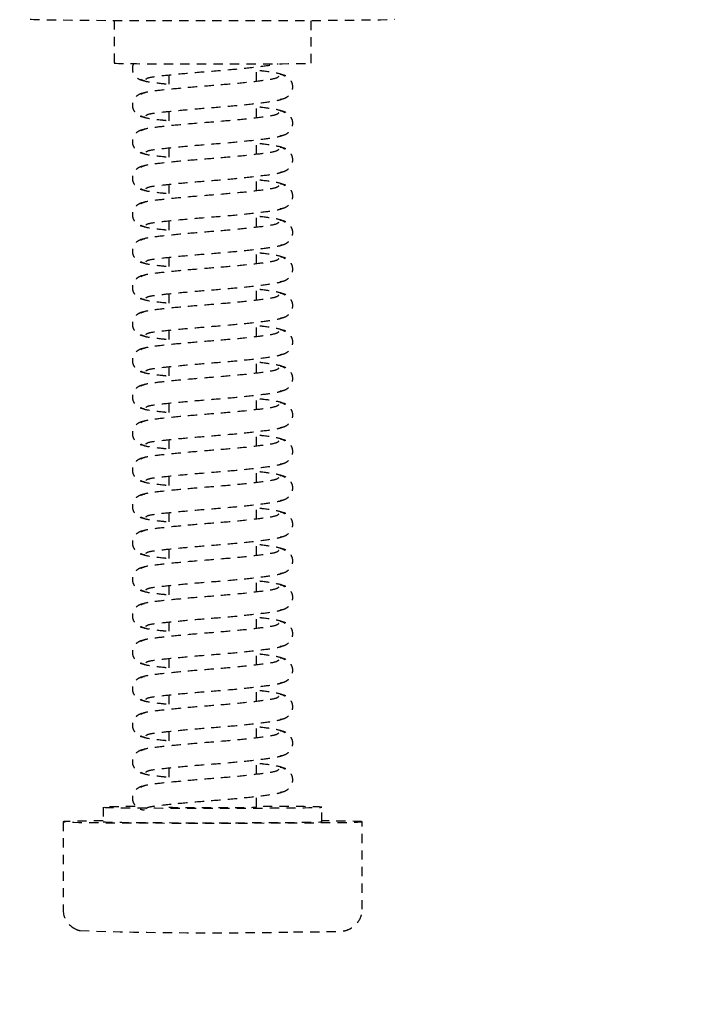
# Model space of a CAD drawing. Header units: centimetres. Extents: x 47725 to 65780, y 1899 to 12037.
# Tile 23 of 156: x 49622 to 49631, y 4877 to 4891. Entities that reach past the tile are written whole.
import ezdxf

# ---------------------------------------------------------------- set-up
doc = ezdxf.new("R2010")
doc.units = ezdxf.units.CM
doc.header["$LTSCALE"] = 0.02
doc.linetypes.add('DASHED2', pattern=[9.525, 6.35, -3.175])
doc.layers.add('CKDRZWI_', color=7, linetype='Continuous')
doc.layers.add('CKWYMIAR', color=3, linetype='Continuous')
doc.styles.get("Standard").update_dxf_attribs({"font": 'ic-simplex.shx', "width": 0.8})
doc.dimstyles.new('Kopia2 CADKON cm', dxfattribs={"dimscale": 5, "dimtxt": 3, "dimasz": 2.5, "dimexe": 1.8, "dimexo": 5, "dimgap": 0.6, "dimtad": 1, "dimrnd": 0.5, "dimtxsty": 'Standard', "dimblk1": 'OBLIQUE', "dimblk2": 'OBLIQUE', "dimsah": 1, "dimcen": 2.5, "dimadec": 1, "dimazin": 2, "dimtfac": 1, "dimtix": 1, "dimtmove": 2, "dimatfit": 3, "dimldrblk": 'OPEN30', "dimfxl": 2, "dimfxlon": 1, "dimtfill": 1, "dimtolj": 1, "dimarcsym": 0})

# ---------------------------------------------------------------- blocks, each defined once
blk = doc.blocks.new('A$7E8814B27261F1')
at = {"color": 7, "linetype": 'DASHED2', "ltscale": 10}
for p, q in [((3712.35, 4382.5), (3700.35, 4382.5)), ((3714.35, 4377), (3712.35, 4377)), ((3822.21, 4375.5), (3816.35, 4375.5)), ((3719.73, 4368), (3717.73, 4368)), ((3724.73, 4368), (3722.73, 4368)), ((3729.73, 4368), (3727.73, 4368)), ((3734.73, 4368), (3732.73, 4368)), ((3739.73, 4368), (3737.73, 4368)), ((3744.73, 4368), (3742.73, 4368)), ((3749.73, 4368), (3747.73, 4368)), ((3754.73, 4368), (3752.73, 4368)), ((3759.73, 4368), (3757.73, 4368)), ((3764.73, 4368), (3762.73, 4368)), ((3769.73, 4368), (3767.73, 4368)), ((3774.73, 4368), (3772.73, 4368)), ((3779.73, 4368), (3777.73, 4368)), ((3784.73, 4368), (3782.73, 4368)), ((3789.73, 4368), (3787.73, 4368)), ((3794.73, 4368), (3792.73, 4368)), ((3799.73, 4368), (3797.73, 4368)), ((3804.73, 4368), (3802.73, 4368)), ((3809.73, 4368), (3807.73, 4368)), ((3814.73, 4368), (3812.73, 4368)), ((3714.35, 4356), (3715.85, 4356)), ((3718.85, 4356), (3720.85, 4356)), ((3723.85, 4356), (3725.85, 4356)), ((3728.85, 4356), (3730.84, 4356)), ((3733.85, 4356), (3735.84, 4356)), ((3738.85, 4356), (3740.84, 4356)), ((3743.85, 4356), (3745.84, 4356)), ((3748.85, 4356), (3750.84, 4356)), ((3753.85, 4356), (3755.84, 4356)), ((3758.85, 4356), (3760.84, 4356)), ((3763.85, 4356), (3765.84, 4356)), ((3768.85, 4356), (3770.84, 4356)), ((3773.85, 4356), (3775.84, 4356)), ((3778.85, 4356), (3780.84, 4356)), ((3783.85, 4356), (3785.84, 4356)), ((3788.85, 4356), (3790.84, 4356)), ((3793.85, 4356), (3795.84, 4356)), ((3798.85, 4356), (3800.84, 4356)), ((3803.85, 4356), (3805.84, 4356)), ((3808.85, 4356), (3810.84, 4356)), ((3813.85, 4356), (3815.84, 4356)), ((3816.35, 4348.5), (3822.21, 4348.5)), ((3712.35, 4347), (3714.35, 4347)), ((3700.35, 4341.5), (3712.35, 4341.5))]:
    blk.add_line(p, q, dxfattribs=at)
for centre, radius, start, end in [((3698.9, 4380.56), 1.2, 137.9956, 154.9926), ((3700.34, 4379.53), 2.97, 89.8249, 141.9108), ((4254.99, 4361.87), 557.86, 178.1197, 181.126), ((3699.72, 4379.72), 2.33, 144.7758, 168.8937)]:
    blk.add_arc(centre, radius, start, end, dxfattribs=at)
for centre, major_axis, start_param, end_param in [((3822.39, 4362), (0, -25), 3.141593, 6.283185), ((3712.35, 4362), (0, -20.5), 2.39162, 6.283185), ((3714.35, 4362), (0, -15), 2.355855, 6.283185), ((3712.35, 4362), (0, -15), 3.141593, 6.283185), ((3816.35, 4362), (0, -13.5), 3.141593, 6.283185), ((3714.35, 4362), (0, 6), 0, 3.141593), ((3714.35, 4362), (0, -15), 0, 1.159279), ((3712.35, 4362), (0, -20.5), 0, 0.749973)]:
    blk.add_ellipse(centre, major_axis=major_axis, ratio=0.008727, start_param=start_param, end_param=end_param, dxfattribs=at)
for points, knots in [([(3717.24, 4371.34), (3717.22, 4371.52), (3717.18, 4371.82), (3716.96, 4372.25), (3716.69, 4372.57), (3716.31, 4372.85), (3715.85, 4373), (3715.4, 4373.01), (3714.91, 4372.87), (3714.43, 4372.52), (3714.06, 4371.98), (3714, 4371.57), (3713.96, 4371.34)], [0, 0, 0, 0, 0.083347, 0.163832, 0.239536, 0.309654, 0.433413, 0.542458, 0.654363, 0.770804, 0.888002, 1, 1, 1, 1]), ([(3722.24, 4371.34), (3722.22, 4371.52), (3722.18, 4371.82), (3721.96, 4372.25), (3721.69, 4372.57), (3721.31, 4372.85), (3720.85, 4373), (3720.4, 4373.01), (3719.91, 4372.87), (3719.43, 4372.52), (3719.06, 4371.98), (3719, 4371.57), (3718.96, 4371.34)], [0, 0, 0, 0, 0.083347, 0.163832, 0.239536, 0.309654, 0.433413, 0.542458, 0.654363, 0.770804, 0.888002, 1, 1, 1, 1]), ([(3727.24, 4371.34), (3727.22, 4371.52), (3727.18, 4371.82), (3726.96, 4372.25), (3726.69, 4372.57), (3726.31, 4372.85), (3725.85, 4373), (3725.4, 4373.01), (3724.91, 4372.87), (3724.43, 4372.52), (3724.06, 4371.98), (3724, 4371.57), (3723.96, 4371.34)], [0, 0, 0, 0, 0.083347, 0.163832, 0.239536, 0.309654, 0.433413, 0.542458, 0.654363, 0.770804, 0.888002, 1, 1, 1, 1]), ([(3732.24, 4371.34), (3732.22, 4371.52), (3732.18, 4371.82), (3731.96, 4372.25), (3731.69, 4372.57), (3731.31, 4372.85), (3730.85, 4373), (3730.4, 4373.01), (3729.91, 4372.87), (3729.43, 4372.52), (3729.06, 4371.98), (3729, 4371.57), (3728.96, 4371.34)], [0, 0, 0, 0, 0.083347, 0.163832, 0.239536, 0.309654, 0.433413, 0.542458, 0.654363, 0.770804, 0.888002, 1, 1, 1, 1]), ([(3737.24, 4371.34), (3737.22, 4371.52), (3737.18, 4371.82), (3736.96, 4372.25), (3736.69, 4372.57), (3736.31, 4372.85), (3735.85, 4373), (3735.4, 4373.01), (3734.91, 4372.87), (3734.43, 4372.52), (3734.06, 4371.98), (3734, 4371.57), (3733.96, 4371.34)], [0, 0, 0, 0, 0.083347, 0.163832, 0.239536, 0.309654, 0.433413, 0.542458, 0.654363, 0.770804, 0.888002, 1, 1, 1, 1]), ([(3742.24, 4371.34), (3742.22, 4371.52), (3742.18, 4371.82), (3741.96, 4372.25), (3741.69, 4372.57), (3741.31, 4372.85), (3740.85, 4373), (3740.4, 4373.01), (3739.91, 4372.87), (3739.43, 4372.52), (3739.06, 4371.98), (3739, 4371.57), (3738.96, 4371.34)], [0, 0, 0, 0, 0.083347, 0.163832, 0.239536, 0.309654, 0.433413, 0.542458, 0.654363, 0.770804, 0.888002, 1, 1, 1, 1]), ([(3747.24, 4371.34), (3747.22, 4371.52), (3747.18, 4371.82), (3746.96, 4372.25), (3746.69, 4372.57), (3746.31, 4372.85), (3745.85, 4373), (3745.4, 4373.01), (3744.91, 4372.87), (3744.43, 4372.52), (3744.06, 4371.98), (3744, 4371.57), (3743.96, 4371.34)], [0, 0, 0, 0, 0.083347, 0.163832, 0.239536, 0.309654, 0.433413, 0.542458, 0.654363, 0.770804, 0.888002, 1, 1, 1, 1]), ([(3752.24, 4371.34), (3752.22, 4371.52), (3752.18, 4371.82), (3751.96, 4372.25), (3751.69, 4372.57), (3751.31, 4372.85), (3750.85, 4373), (3750.4, 4373.01), (3749.9, 4372.87), (3749.43, 4372.52), (3749.06, 4371.98), (3749, 4371.57), (3748.96, 4371.34)], [0, 0, 0, 0, 0.083347, 0.163832, 0.239536, 0.309654, 0.433413, 0.542458, 0.654363, 0.770804, 0.888002, 1, 1, 1, 1]), ([(3757.24, 4371.34), (3757.22, 4371.52), (3757.18, 4371.82), (3756.96, 4372.25), (3756.69, 4372.57), (3756.31, 4372.85), (3755.85, 4373), (3755.4, 4373.01), (3754.9, 4372.87), (3754.43, 4372.52), (3754.06, 4371.98), (3754, 4371.57), (3753.96, 4371.34)], [0, 0, 0, 0, 0.083347, 0.163832, 0.239536, 0.309654, 0.433413, 0.542458, 0.654363, 0.770804, 0.888002, 1, 1, 1, 1]), ([(3762.24, 4371.34), (3762.22, 4371.52), (3762.18, 4371.82), (3761.96, 4372.25), (3761.69, 4372.57), (3761.31, 4372.85), (3760.85, 4373), (3760.4, 4373.01), (3759.9, 4372.87), (3759.43, 4372.52), (3759.06, 4371.98), (3759, 4371.57), (3758.96, 4371.34)], [0, 0, 0, 0, 0.083347, 0.163832, 0.239536, 0.309654, 0.433413, 0.542458, 0.654363, 0.770804, 0.888002, 1, 1, 1, 1]), ([(3767.24, 4371.34), (3767.22, 4371.52), (3767.18, 4371.82), (3766.96, 4372.25), (3766.69, 4372.57), (3766.31, 4372.85), (3765.85, 4373), (3765.4, 4373.01), (3764.9, 4372.87), (3764.43, 4372.52), (3764.06, 4371.98), (3764, 4371.57), (3763.96, 4371.34)], [0, 0, 0, 0, 0.083347, 0.163832, 0.239536, 0.309654, 0.433413, 0.542458, 0.654363, 0.770804, 0.888002, 1, 1, 1, 1]), ([(3772.24, 4371.34), (3772.22, 4371.52), (3772.18, 4371.82), (3771.96, 4372.25), (3771.69, 4372.57), (3771.31, 4372.85), (3770.85, 4373), (3770.4, 4373.01), (3769.9, 4372.87), (3769.43, 4372.52), (3769.06, 4371.98), (3769, 4371.57), (3768.96, 4371.34)], [0, 0, 0, 0, 0.083347, 0.163832, 0.239536, 0.309654, 0.433413, 0.542458, 0.654363, 0.770804, 0.888002, 1, 1, 1, 1]), ([(3777.24, 4371.34), (3777.22, 4371.52), (3777.18, 4371.82), (3776.96, 4372.25), (3776.69, 4372.57), (3776.31, 4372.85), (3775.85, 4373), (3775.4, 4373.01), (3774.9, 4372.87), (3774.43, 4372.52), (3774.06, 4371.98), (3774, 4371.57), (3773.96, 4371.34)], [0, 0, 0, 0, 0.083347, 0.163832, 0.239536, 0.309654, 0.433413, 0.542458, 0.654363, 0.770804, 0.888002, 1, 1, 1, 1]), ([(3782.24, 4371.34), (3782.22, 4371.52), (3782.18, 4371.82), (3781.96, 4372.25), (3781.69, 4372.57), (3781.31, 4372.85), (3780.85, 4373), (3780.4, 4373.01), (3779.9, 4372.87), (3779.43, 4372.52), (3779.06, 4371.98), (3779, 4371.57), (3778.96, 4371.34)], [0, 0, 0, 0, 0.083347, 0.163832, 0.239536, 0.309654, 0.433413, 0.542458, 0.654363, 0.770804, 0.888002, 1, 1, 1, 1]), ([(3787.24, 4371.34), (3787.22, 4371.52), (3787.18, 4371.82), (3786.96, 4372.25), (3786.69, 4372.57), (3786.31, 4372.85), (3785.85, 4373), (3785.4, 4373.01), (3784.9, 4372.87), (3784.43, 4372.52), (3784.06, 4371.98), (3784, 4371.57), (3783.96, 4371.34)], [0, 0, 0, 0, 0.083347, 0.163832, 0.239536, 0.309654, 0.433413, 0.542458, 0.654363, 0.770804, 0.888002, 1, 1, 1, 1]), ([(3792.24, 4371.34), (3792.22, 4371.52), (3792.18, 4371.82), (3791.96, 4372.25), (3791.69, 4372.57), (3791.31, 4372.85), (3790.85, 4373), (3790.4, 4373.01), (3789.9, 4372.87), (3789.43, 4372.52), (3789.06, 4371.98), (3789, 4371.57), (3788.96, 4371.34)], [0, 0, 0, 0, 0.083347, 0.163832, 0.239536, 0.309654, 0.433413, 0.542458, 0.654363, 0.770804, 0.888002, 1, 1, 1, 1]), ([(3797.24, 4371.34), (3797.22, 4371.52), (3797.18, 4371.82), (3796.96, 4372.25), (3796.69, 4372.57), (3796.31, 4372.85), (3795.85, 4373), (3795.4, 4373.01), (3794.9, 4372.87), (3794.43, 4372.52), (3794.06, 4371.98), (3794, 4371.57), (3793.96, 4371.34)], [0, 0, 0, 0, 0.083347, 0.163832, 0.239536, 0.309654, 0.433413, 0.542458, 0.654363, 0.770804, 0.888002, 1, 1, 1, 1]), ([(3802.24, 4371.34), (3802.22, 4371.52), (3802.18, 4371.82), (3801.96, 4372.25), (3801.69, 4372.57), (3801.31, 4372.85), (3800.85, 4373), (3800.4, 4373.01), (3799.9, 4372.87), (3799.43, 4372.52), (3799.06, 4371.98), (3799, 4371.57), (3798.96, 4371.34)], [0, 0, 0, 0, 0.083347, 0.163832, 0.239536, 0.309654, 0.433413, 0.542458, 0.654363, 0.770804, 0.888002, 1, 1, 1, 1]), ([(3807.24, 4371.34), (3807.22, 4371.52), (3807.18, 4371.82), (3806.96, 4372.25), (3806.69, 4372.57), (3806.31, 4372.85), (3805.85, 4373), (3805.4, 4373.01), (3804.9, 4372.87), (3804.43, 4372.52), (3804.06, 4371.98), (3803.99, 4371.57), (3803.96, 4371.34)], [0, 0, 0, 0, 0.083347, 0.163832, 0.239536, 0.309654, 0.433413, 0.542458, 0.654363, 0.770804, 0.888002, 1, 1, 1, 1]), ([(3812.24, 4371.34), (3812.22, 4371.52), (3812.18, 4371.82), (3811.96, 4372.25), (3811.69, 4372.57), (3811.31, 4372.85), (3810.85, 4373), (3810.4, 4373.01), (3809.9, 4372.87), (3809.43, 4372.52), (3809.06, 4371.98), (3808.99, 4371.57), (3808.96, 4371.34)], [0, 0, 0, 0, 0.083347, 0.163832, 0.239536, 0.309654, 0.433413, 0.542458, 0.654363, 0.770804, 0.888002, 1, 1, 1, 1]), ([(3816.28, 4372.83), (3816.13, 4372.91), (3815.82, 4373), (3815.4, 4373.01), (3814.9, 4372.87), (3814.43, 4372.52), (3814.06, 4371.98), (3813.99, 4371.57), (3813.96, 4371.34)], [0.3315595, 0.3315595, 0.3315595, 0.3315595, 0.4334128, 0.5424579, 0.654363, 0.7708036, 0.8880018, 1, 1, 1, 1]), ([(3714.15, 4371.14), (3714.25, 4371.05), (3714.42, 4370.8), (3714.66, 4368.75), (3714.98, 4365.71), (3715.27, 4361.99), (3715.58, 4358.2), (3715.95, 4354.97), (3716.21, 4353.12), (3716.37, 4352.62), (3716.42, 4352.5)], [0.0018545, 0.0018545, 0.0018545, 0.0018545, 0.1218156, 0.2410193, 0.3664581, 0.489919, 0.6146396, 0.7439488, 0.8693234, 0.9192158, 0.9192158, 0.9192158, 0.9192158]), ([(3719.54, 4352.92), (3719.42, 4353.02), (3719.21, 4353.25), (3718.92, 4355.3), (3718.57, 4358.32), (3718.27, 4362.01), (3717.97, 4365.77), (3717.64, 4368.98), (3717.37, 4371.3), (3717.18, 4371.67), (3717.06, 4371.84)], [0, 0, 0, 0, 0.121791, 0.240967, 0.366377, 0.489817, 0.61453, 0.74385, 0.869259, 1, 1, 1, 1]), ([(3719.14, 4371.84), (3719.03, 4371.67), (3718.84, 4371.31), (3718.63, 4369.58), (3718.5, 4368.36), (3718.48, 4368.09)], [0, 0, 0, 0, 0.2559837, 0.5017023, 0.5678083, 0.5678083, 0.5678083, 0.5678083]), ([(3719.15, 4371.14), (3719.25, 4371.05), (3719.42, 4370.8), (3719.66, 4368.75), (3719.98, 4365.71), (3720.27, 4361.99), (3720.58, 4358.2), (3720.95, 4354.97), (3721.21, 4353.12), (3721.37, 4352.62), (3721.42, 4352.5)], [0.0018545, 0.0018545, 0.0018545, 0.0018545, 0.1218156, 0.2410193, 0.3664581, 0.489919, 0.6146396, 0.7439488, 0.8693234, 0.9192158, 0.9192158, 0.9192158, 0.9192158]), ([(3724.54, 4352.92), (3724.42, 4353.02), (3724.21, 4353.25), (3723.92, 4355.3), (3723.57, 4358.32), (3723.27, 4362.01), (3722.97, 4365.77), (3722.64, 4368.98), (3722.37, 4371.3), (3722.18, 4371.67), (3722.06, 4371.84)], [0, 0, 0, 0, 0.121791, 0.240967, 0.366377, 0.489817, 0.61453, 0.74385, 0.869259, 1, 1, 1, 1]), ([(3724.14, 4371.84), (3724.03, 4371.67), (3723.83, 4371.31), (3723.63, 4369.58), (3723.5, 4368.36), (3723.48, 4368.09)], [0, 0, 0, 0, 0.2559837, 0.5017023, 0.5678083, 0.5678083, 0.5678083, 0.5678083]), ([(3724.15, 4371.14), (3724.25, 4371.05), (3724.42, 4370.8), (3724.66, 4368.75), (3724.98, 4365.71), (3725.27, 4361.99), (3725.58, 4358.2), (3725.95, 4354.97), (3726.21, 4353.12), (3726.37, 4352.62), (3726.42, 4352.5)], [0.0018545, 0.0018545, 0.0018545, 0.0018545, 0.1218156, 0.2410193, 0.3664581, 0.489919, 0.6146396, 0.7439488, 0.8693234, 0.9192158, 0.9192158, 0.9192158, 0.9192158]), ([(3729.54, 4352.92), (3729.42, 4353.02), (3729.21, 4353.25), (3728.92, 4355.3), (3728.57, 4358.32), (3728.27, 4362.01), (3727.97, 4365.77), (3727.64, 4368.98), (3727.37, 4371.3), (3727.18, 4371.67), (3727.06, 4371.84)], [0, 0, 0, 0, 0.121791, 0.240967, 0.366377, 0.489817, 0.61453, 0.74385, 0.869259, 1, 1, 1, 1]), ([(3729.14, 4371.84), (3729.03, 4371.67), (3728.83, 4371.31), (3728.63, 4369.58), (3728.5, 4368.36), (3728.48, 4368.09)], [0, 0, 0, 0, 0.2559837, 0.5017023, 0.5678083, 0.5678083, 0.5678083, 0.5678083]), ([(3729.15, 4371.14), (3729.25, 4371.05), (3729.42, 4370.8), (3729.66, 4368.75), (3729.98, 4365.71), (3730.27, 4361.99), (3730.58, 4358.2), (3730.95, 4354.97), (3731.21, 4353.12), (3731.37, 4352.62), (3731.42, 4352.5)], [0.0018545, 0.0018545, 0.0018545, 0.0018545, 0.1218156, 0.2410193, 0.3664581, 0.489919, 0.6146396, 0.7439488, 0.8693234, 0.9192158, 0.9192158, 0.9192158, 0.9192158]), ([(3734.54, 4352.92), (3734.42, 4353.02), (3734.21, 4353.25), (3733.92, 4355.3), (3733.57, 4358.32), (3733.27, 4362.01), (3732.97, 4365.77), (3732.64, 4368.98), (3732.37, 4371.3), (3732.18, 4371.67), (3732.06, 4371.84)], [0, 0, 0, 0, 0.121791, 0.240967, 0.366377, 0.489817, 0.61453, 0.74385, 0.869259, 1, 1, 1, 1]), ([(3734.14, 4371.84), (3734.03, 4371.67), (3733.83, 4371.31), (3733.63, 4369.58), (3733.5, 4368.36), (3733.48, 4368.09)], [0, 0, 0, 0, 0.2559837, 0.5017023, 0.5678083, 0.5678083, 0.5678083, 0.5678083]), ([(3734.15, 4371.14), (3734.25, 4371.05), (3734.42, 4370.8), (3734.66, 4368.75), (3734.97, 4365.71), (3735.27, 4361.99), (3735.58, 4358.2), (3735.95, 4354.97), (3736.21, 4353.12), (3736.37, 4352.62), (3736.42, 4352.5)], [0.0018545, 0.0018545, 0.0018545, 0.0018545, 0.1218156, 0.2410193, 0.3664581, 0.489919, 0.6146396, 0.7439488, 0.8693234, 0.9192158, 0.9192158, 0.9192158, 0.9192158]), ([(3739.54, 4352.92), (3739.42, 4353.02), (3739.21, 4353.25), (3738.92, 4355.3), (3738.57, 4358.32), (3738.27, 4362.01), (3737.97, 4365.77), (3737.64, 4368.98), (3737.37, 4371.3), (3737.18, 4371.67), (3737.06, 4371.84)], [0, 0, 0, 0, 0.121791, 0.240967, 0.366377, 0.489817, 0.61453, 0.74385, 0.869259, 1, 1, 1, 1]), ([(3739.14, 4371.84), (3739.03, 4371.67), (3738.83, 4371.31), (3738.63, 4369.58), (3738.5, 4368.36), (3738.48, 4368.09)], [0, 0, 0, 0, 0.2559837, 0.5017023, 0.5678083, 0.5678083, 0.5678083, 0.5678083]), ([(3739.15, 4371.14), (3739.25, 4371.05), (3739.42, 4370.8), (3739.66, 4368.75), (3739.97, 4365.71), (3740.27, 4361.99), (3740.58, 4358.2), (3740.95, 4354.97), (3741.21, 4353.12), (3741.37, 4352.62), (3741.42, 4352.5)], [0.0018545, 0.0018545, 0.0018545, 0.0018545, 0.1218156, 0.2410193, 0.3664581, 0.489919, 0.6146396, 0.7439488, 0.8693234, 0.9192158, 0.9192158, 0.9192158, 0.9192158]), ([(3744.54, 4352.92), (3744.42, 4353.02), (3744.21, 4353.25), (3743.92, 4355.3), (3743.57, 4358.32), (3743.27, 4362.01), (3742.97, 4365.77), (3742.64, 4368.98), (3742.37, 4371.3), (3742.17, 4371.67), (3742.06, 4371.84)], [0, 0, 0, 0, 0.121791, 0.240967, 0.366377, 0.489817, 0.61453, 0.74385, 0.869259, 1, 1, 1, 1]), ([(3744.14, 4371.84), (3744.03, 4371.67), (3743.83, 4371.31), (3743.63, 4369.58), (3743.5, 4368.36), (3743.47, 4368.09)], [0, 0, 0, 0, 0.2559837, 0.5017023, 0.5678083, 0.5678083, 0.5678083, 0.5678083]), ([(3744.15, 4371.14), (3744.24, 4371.05), (3744.42, 4370.8), (3744.66, 4368.75), (3744.97, 4365.71), (3745.27, 4361.99), (3745.58, 4358.2), (3745.95, 4354.97), (3746.21, 4353.12), (3746.37, 4352.62), (3746.42, 4352.5)], [0.0018545, 0.0018545, 0.0018545, 0.0018545, 0.1218156, 0.2410193, 0.3664581, 0.489919, 0.6146396, 0.7439488, 0.8693234, 0.9192158, 0.9192158, 0.9192158, 0.9192158]), ([(3749.54, 4352.92), (3749.42, 4353.02), (3749.21, 4353.25), (3748.92, 4355.3), (3748.57, 4358.32), (3748.27, 4362.01), (3747.97, 4365.77), (3747.64, 4368.98), (3747.37, 4371.3), (3747.17, 4371.67), (3747.06, 4371.84)], [0, 0, 0, 0, 0.121791, 0.240967, 0.366377, 0.489817, 0.61453, 0.74385, 0.869259, 1, 1, 1, 1]), ([(3749.14, 4371.84), (3749.03, 4371.67), (3748.83, 4371.31), (3748.63, 4369.58), (3748.5, 4368.36), (3748.47, 4368.09)], [0, 0, 0, 0, 0.2559837, 0.5017023, 0.5678083, 0.5678083, 0.5678083, 0.5678083]), ([(3749.15, 4371.14), (3749.24, 4371.05), (3749.42, 4370.8), (3749.66, 4368.75), (3749.97, 4365.71), (3750.27, 4361.99), (3750.58, 4358.2), (3750.95, 4354.97), (3751.21, 4353.12), (3751.37, 4352.62), (3751.42, 4352.5)], [0.0018545, 0.0018545, 0.0018545, 0.0018545, 0.1218156, 0.2410193, 0.3664581, 0.489919, 0.6146396, 0.7439488, 0.8693234, 0.9192158, 0.9192158, 0.9192158, 0.9192158]), ([(3754.54, 4352.92), (3754.42, 4353.02), (3754.21, 4353.25), (3753.92, 4355.3), (3753.57, 4358.32), (3753.27, 4362.01), (3752.97, 4365.77), (3752.64, 4368.98), (3752.37, 4371.3), (3752.17, 4371.67), (3752.06, 4371.84)], [0, 0, 0, 0, 0.121791, 0.240967, 0.366377, 0.489817, 0.61453, 0.74385, 0.869259, 1, 1, 1, 1]), ([(3754.14, 4371.84), (3754.03, 4371.67), (3753.83, 4371.31), (3753.63, 4369.58), (3753.5, 4368.36), (3753.47, 4368.09)], [0, 0, 0, 0, 0.2559837, 0.5017023, 0.5678083, 0.5678083, 0.5678083, 0.5678083]), ([(3754.15, 4371.14), (3754.24, 4371.05), (3754.42, 4370.8), (3754.66, 4368.75), (3754.97, 4365.71), (3755.27, 4361.99), (3755.58, 4358.2), (3755.95, 4354.97), (3756.21, 4353.12), (3756.37, 4352.62), (3756.42, 4352.5)], [0.0018545, 0.0018545, 0.0018545, 0.0018545, 0.1218156, 0.2410193, 0.3664581, 0.489919, 0.6146396, 0.7439488, 0.8693234, 0.9192158, 0.9192158, 0.9192158, 0.9192158]), ([(3759.54, 4352.92), (3759.42, 4353.02), (3759.21, 4353.25), (3758.92, 4355.3), (3758.57, 4358.32), (3758.27, 4362.01), (3757.97, 4365.77), (3757.64, 4368.98), (3757.37, 4371.3), (3757.17, 4371.67), (3757.06, 4371.84)], [0, 0, 0, 0, 0.121791, 0.240967, 0.366377, 0.489817, 0.61453, 0.74385, 0.869259, 1, 1, 1, 1]), ([(3759.14, 4371.84), (3759.03, 4371.67), (3758.83, 4371.31), (3758.63, 4369.58), (3758.5, 4368.36), (3758.47, 4368.09)], [0, 0, 0, 0, 0.2559837, 0.5017023, 0.5678083, 0.5678083, 0.5678083, 0.5678083]), ([(3759.15, 4371.14), (3759.24, 4371.05), (3759.42, 4370.8), (3759.66, 4368.75), (3759.97, 4365.71), (3760.27, 4361.99), (3760.58, 4358.2), (3760.95, 4354.97), (3761.21, 4353.12), (3761.37, 4352.62), (3761.42, 4352.5)], [0.0018545, 0.0018545, 0.0018545, 0.0018545, 0.1218156, 0.2410193, 0.3664581, 0.489919, 0.6146396, 0.7439488, 0.8693234, 0.9192158, 0.9192158, 0.9192158, 0.9192158]), ([(3764.54, 4352.92), (3764.42, 4353.02), (3764.21, 4353.25), (3763.91, 4355.3), (3763.57, 4358.32), (3763.27, 4362.01), (3762.97, 4365.77), (3762.64, 4368.98), (3762.37, 4371.3), (3762.17, 4371.67), (3762.06, 4371.84)], [0, 0, 0, 0, 0.121791, 0.240967, 0.366377, 0.489817, 0.61453, 0.74385, 0.869259, 1, 1, 1, 1]), ([(3764.14, 4371.84), (3764.03, 4371.67), (3763.83, 4371.31), (3763.63, 4369.58), (3763.5, 4368.36), (3763.47, 4368.09)], [0, 0, 0, 0, 0.2559837, 0.5017023, 0.5678083, 0.5678083, 0.5678083, 0.5678083]), ([(3764.15, 4371.14), (3764.24, 4371.05), (3764.42, 4370.8), (3764.66, 4368.75), (3764.97, 4365.71), (3765.27, 4361.99), (3765.58, 4358.2), (3765.95, 4354.97), (3766.21, 4353.12), (3766.37, 4352.62), (3766.42, 4352.5)], [0.0018545, 0.0018545, 0.0018545, 0.0018545, 0.1218156, 0.2410193, 0.3664581, 0.489919, 0.6146396, 0.7439488, 0.8693234, 0.9192158, 0.9192158, 0.9192158, 0.9192158]), ([(3769.54, 4352.92), (3769.42, 4353.02), (3769.21, 4353.25), (3768.91, 4355.3), (3768.57, 4358.32), (3768.27, 4362.01), (3767.97, 4365.77), (3767.64, 4368.98), (3767.37, 4371.3), (3767.17, 4371.67), (3767.06, 4371.84)], [0, 0, 0, 0, 0.121791, 0.240967, 0.366377, 0.489817, 0.61453, 0.74385, 0.869259, 1, 1, 1, 1]), ([(3769.14, 4371.84), (3769.03, 4371.67), (3768.83, 4371.31), (3768.63, 4369.58), (3768.5, 4368.36), (3768.47, 4368.09)], [0, 0, 0, 0, 0.2559837, 0.5017023, 0.5678083, 0.5678083, 0.5678083, 0.5678083]), ([(3769.15, 4371.14), (3769.24, 4371.05), (3769.42, 4370.8), (3769.66, 4368.75), (3769.97, 4365.71), (3770.27, 4361.99), (3770.58, 4358.2), (3770.95, 4354.97), (3771.21, 4353.12), (3771.37, 4352.62), (3771.42, 4352.5)], [0.0018545, 0.0018545, 0.0018545, 0.0018545, 0.1218156, 0.2410193, 0.3664581, 0.489919, 0.6146396, 0.7439488, 0.8693234, 0.9192158, 0.9192158, 0.9192158, 0.9192158]), ([(3774.54, 4352.92), (3774.42, 4353.02), (3774.21, 4353.25), (3773.91, 4355.3), (3773.57, 4358.32), (3773.27, 4362.01), (3772.97, 4365.77), (3772.64, 4368.98), (3772.37, 4371.3), (3772.17, 4371.67), (3772.06, 4371.84)], [0, 0, 0, 0, 0.121791, 0.240967, 0.366377, 0.489817, 0.61453, 0.74385, 0.869259, 1, 1, 1, 1]), ([(3774.14, 4371.84), (3774.03, 4371.67), (3773.83, 4371.31), (3773.63, 4369.58), (3773.5, 4368.36), (3773.47, 4368.09)], [0, 0, 0, 0, 0.2559837, 0.5017023, 0.5678083, 0.5678083, 0.5678083, 0.5678083]), ([(3774.15, 4371.14), (3774.24, 4371.05), (3774.42, 4370.8), (3774.66, 4368.75), (3774.97, 4365.71), (3775.27, 4361.99), (3775.58, 4358.2), (3775.95, 4354.97), (3776.21, 4353.12), (3776.37, 4352.62), (3776.42, 4352.5)], [0.0018545, 0.0018545, 0.0018545, 0.0018545, 0.1218156, 0.2410193, 0.3664581, 0.489919, 0.6146396, 0.7439488, 0.8693234, 0.9192158, 0.9192158, 0.9192158, 0.9192158]), ([(3779.54, 4352.92), (3779.42, 4353.02), (3779.21, 4353.25), (3778.91, 4355.3), (3778.57, 4358.32), (3778.27, 4362.01), (3777.97, 4365.77), (3777.64, 4368.98), (3777.37, 4371.3), (3777.17, 4371.67), (3777.06, 4371.84)], [0, 0, 0, 0, 0.121791, 0.240967, 0.366377, 0.489817, 0.61453, 0.74385, 0.869259, 1, 1, 1, 1]), ([(3779.14, 4371.84), (3779.03, 4371.67), (3778.83, 4371.31), (3778.63, 4369.58), (3778.5, 4368.36), (3778.47, 4368.09)], [0, 0, 0, 0, 0.2559837, 0.5017023, 0.5678083, 0.5678083, 0.5678083, 0.5678083]), ([(3779.15, 4371.14), (3779.24, 4371.05), (3779.42, 4370.8), (3779.66, 4368.75), (3779.97, 4365.71), (3780.27, 4361.99), (3780.58, 4358.2), (3780.95, 4354.97), (3781.21, 4353.12), (3781.37, 4352.62), (3781.42, 4352.5)], [0.0018545, 0.0018545, 0.0018545, 0.0018545, 0.1218156, 0.2410193, 0.3664581, 0.489919, 0.6146396, 0.7439488, 0.8693234, 0.9192158, 0.9192158, 0.9192158, 0.9192158]), ([(3784.54, 4352.92), (3784.42, 4353.02), (3784.21, 4353.25), (3783.91, 4355.3), (3783.57, 4358.32), (3783.26, 4362.01), (3782.97, 4365.77), (3782.64, 4368.98), (3782.37, 4371.3), (3782.17, 4371.67), (3782.06, 4371.84)], [0, 0, 0, 0, 0.121791, 0.240967, 0.366377, 0.489817, 0.61453, 0.74385, 0.869259, 1, 1, 1, 1]), ([(3784.14, 4371.84), (3784.03, 4371.67), (3783.83, 4371.31), (3783.63, 4369.58), (3783.5, 4368.36), (3783.47, 4368.09)], [0, 0, 0, 0, 0.2559837, 0.5017023, 0.5678083, 0.5678083, 0.5678083, 0.5678083]), ([(3784.15, 4371.14), (3784.24, 4371.05), (3784.42, 4370.8), (3784.66, 4368.75), (3784.97, 4365.71), (3785.27, 4361.99), (3785.58, 4358.2), (3785.95, 4354.97), (3786.21, 4353.12), (3786.37, 4352.62), (3786.42, 4352.5)], [0.0018545, 0.0018545, 0.0018545, 0.0018545, 0.1218156, 0.2410193, 0.3664581, 0.489919, 0.6146396, 0.7439488, 0.8693234, 0.9192158, 0.9192158, 0.9192158, 0.9192158]), ([(3789.54, 4352.92), (3789.42, 4353.02), (3789.21, 4353.25), (3788.91, 4355.3), (3788.57, 4358.32), (3788.26, 4362.01), (3787.97, 4365.77), (3787.64, 4368.98), (3787.37, 4371.3), (3787.17, 4371.67), (3787.06, 4371.84)], [0, 0, 0, 0, 0.121791, 0.240967, 0.366377, 0.489817, 0.61453, 0.74385, 0.869259, 1, 1, 1, 1]), ([(3789.14, 4371.84), (3789.03, 4371.67), (3788.83, 4371.31), (3788.63, 4369.58), (3788.5, 4368.36), (3788.47, 4368.09)], [0, 0, 0, 0, 0.2559837, 0.5017023, 0.5678083, 0.5678083, 0.5678083, 0.5678083]), ([(3789.15, 4371.14), (3789.24, 4371.05), (3789.42, 4370.8), (3789.66, 4368.75), (3789.97, 4365.71), (3790.27, 4361.99), (3790.58, 4358.2), (3790.95, 4354.97), (3791.21, 4353.12), (3791.37, 4352.62), (3791.42, 4352.5)], [0.0018545, 0.0018545, 0.0018545, 0.0018545, 0.1218156, 0.2410193, 0.3664581, 0.489919, 0.6146396, 0.7439488, 0.8693234, 0.9192158, 0.9192158, 0.9192158, 0.9192158]), ([(3794.54, 4352.92), (3794.42, 4353.02), (3794.21, 4353.25), (3793.91, 4355.3), (3793.57, 4358.32), (3793.26, 4362.01), (3792.97, 4365.77), (3792.64, 4368.98), (3792.37, 4371.3), (3792.17, 4371.67), (3792.06, 4371.84)], [0, 0, 0, 0, 0.121791, 0.240967, 0.366377, 0.489817, 0.61453, 0.74385, 0.869259, 1, 1, 1, 1]), ([(3794.14, 4371.84), (3794.03, 4371.67), (3793.83, 4371.31), (3793.63, 4369.58), (3793.5, 4368.36), (3793.47, 4368.09)], [0, 0, 0, 0, 0.2559837, 0.5017023, 0.5678083, 0.5678083, 0.5678083, 0.5678083]), ([(3794.15, 4371.14), (3794.24, 4371.05), (3794.42, 4370.8), (3794.66, 4368.75), (3794.97, 4365.71), (3795.27, 4361.99), (3795.58, 4358.2), (3795.95, 4354.97), (3796.21, 4353.12), (3796.37, 4352.62), (3796.42, 4352.5)], [0.0018545, 0.0018545, 0.0018545, 0.0018545, 0.1218156, 0.2410193, 0.3664581, 0.489919, 0.6146396, 0.7439488, 0.8693234, 0.9192158, 0.9192158, 0.9192158, 0.9192158]), ([(3799.54, 4352.92), (3799.42, 4353.02), (3799.21, 4353.25), (3798.91, 4355.3), (3798.57, 4358.32), (3798.26, 4362.01), (3797.97, 4365.77), (3797.64, 4368.98), (3797.37, 4371.3), (3797.17, 4371.67), (3797.06, 4371.84)], [0, 0, 0, 0, 0.121791, 0.240967, 0.366377, 0.489817, 0.61453, 0.74385, 0.869259, 1, 1, 1, 1]), ([(3799.14, 4371.84), (3799.03, 4371.67), (3798.83, 4371.31), (3798.63, 4369.58), (3798.5, 4368.36), (3798.47, 4368.09)], [0, 0, 0, 0, 0.2559837, 0.5017023, 0.5678083, 0.5678083, 0.5678083, 0.5678083]), ([(3799.15, 4371.14), (3799.24, 4371.05), (3799.42, 4370.8), (3799.66, 4368.75), (3799.97, 4365.71), (3800.27, 4361.99), (3800.58, 4358.2), (3800.95, 4354.97), (3801.21, 4353.12), (3801.37, 4352.62), (3801.42, 4352.5)], [0.0018545, 0.0018545, 0.0018545, 0.0018545, 0.1218156, 0.2410193, 0.3664581, 0.489919, 0.6146396, 0.7439488, 0.8693234, 0.9192158, 0.9192158, 0.9192158, 0.9192158]), ([(3804.54, 4352.92), (3804.42, 4353.02), (3804.21, 4353.25), (3803.91, 4355.3), (3803.57, 4358.32), (3803.26, 4362.01), (3802.97, 4365.77), (3802.64, 4368.98), (3802.37, 4371.3), (3802.17, 4371.67), (3802.06, 4371.84)], [0, 0, 0, 0, 0.121791, 0.240967, 0.366377, 0.489817, 0.61453, 0.74385, 0.869259, 1, 1, 1, 1]), ([(3804.14, 4371.84), (3804.03, 4371.67), (3803.83, 4371.31), (3803.63, 4369.58), (3803.5, 4368.36), (3803.47, 4368.09)], [0, 0, 0, 0, 0.2559837, 0.5017023, 0.5678083, 0.5678083, 0.5678083, 0.5678083]), ([(3804.15, 4371.14), (3804.24, 4371.05), (3804.42, 4370.8), (3804.66, 4368.75), (3804.97, 4365.71), (3805.27, 4361.99), (3805.58, 4358.2), (3805.95, 4354.97), (3806.21, 4353.12), (3806.37, 4352.62), (3806.42, 4352.5)], [0.0018545, 0.0018545, 0.0018545, 0.0018545, 0.1218156, 0.2410193, 0.3664581, 0.489919, 0.6146396, 0.7439488, 0.8693234, 0.9192158, 0.9192158, 0.9192158, 0.9192158]), ([(3809.54, 4352.92), (3809.42, 4353.02), (3809.21, 4353.25), (3808.91, 4355.3), (3808.57, 4358.32), (3808.26, 4362.01), (3807.97, 4365.77), (3807.64, 4368.98), (3807.37, 4371.3), (3807.17, 4371.67), (3807.06, 4371.84)], [0, 0, 0, 0, 0.121791, 0.240967, 0.366377, 0.489817, 0.61453, 0.74385, 0.869259, 1, 1, 1, 1]), ([(3809.14, 4371.84), (3809.03, 4371.67), (3808.83, 4371.31), (3808.63, 4369.58), (3808.5, 4368.36), (3808.47, 4368.09)], [0, 0, 0, 0, 0.2559837, 0.5017023, 0.5678083, 0.5678083, 0.5678083, 0.5678083]), ([(3809.15, 4371.14), (3809.24, 4371.05), (3809.42, 4370.8), (3809.66, 4368.75), (3809.97, 4365.71), (3810.26, 4361.99), (3810.58, 4358.2), (3810.95, 4354.97), (3811.21, 4353.12), (3811.37, 4352.62), (3811.42, 4352.5)], [0.0018545, 0.0018545, 0.0018545, 0.0018545, 0.1218156, 0.2410193, 0.3664581, 0.489919, 0.6146396, 0.7439488, 0.8693234, 0.9192158, 0.9192158, 0.9192158, 0.9192158]), ([(3814.54, 4352.92), (3814.42, 4353.02), (3814.21, 4353.25), (3813.91, 4355.3), (3813.57, 4358.32), (3813.26, 4362.01), (3812.97, 4365.77), (3812.64, 4368.98), (3812.37, 4371.3), (3812.17, 4371.67), (3812.06, 4371.84)], [0, 0, 0, 0, 0.121791, 0.240967, 0.366377, 0.489817, 0.61453, 0.74385, 0.869259, 1, 1, 1, 1]), ([(3814.14, 4371.84), (3814.03, 4371.67), (3813.83, 4371.31), (3813.63, 4369.58), (3813.5, 4368.36), (3813.47, 4368.09)], [0, 0, 0, 0, 0.2559837, 0.5017023, 0.5678083, 0.5678083, 0.5678083, 0.5678083]), ([(3814.15, 4371.14), (3814.24, 4371.05), (3814.42, 4370.8), (3814.66, 4368.75), (3814.97, 4365.71), (3815.26, 4361.99), (3815.58, 4358.2), (3815.94, 4355.01), (3816.16, 4353.48), (3816.26, 4353.01)], [0.0018545, 0.0018545, 0.0018545, 0.0018545, 0.1218156, 0.2410193, 0.3664581, 0.489919, 0.6146396, 0.7439488, 0.8643558, 0.8643558, 0.8643558, 0.8643558]), ([(3719.55, 4352.09), (3719.69, 4352.27), (3719.93, 4352.64), (3720.18, 4354.39), (3720.33, 4355.63), (3720.36, 4355.9)], [0, 0, 0, 0, 0.2563265, 0.5021661, 0.5705083, 0.5705083, 0.5705083, 0.5705083]), ([(3724.55, 4352.09), (3724.68, 4352.27), (3724.93, 4352.64), (3725.18, 4354.39), (3725.33, 4355.63), (3725.36, 4355.9)], [0, 0, 0, 0, 0.2563265, 0.5021661, 0.5705083, 0.5705083, 0.5705083, 0.5705083]), ([(3729.55, 4352.09), (3729.68, 4352.27), (3729.93, 4352.64), (3730.18, 4354.39), (3730.33, 4355.63), (3730.36, 4355.9)], [0, 0, 0, 0, 0.2563265, 0.5021661, 0.5705083, 0.5705083, 0.5705083, 0.5705083]), ([(3734.55, 4352.09), (3734.68, 4352.27), (3734.93, 4352.64), (3735.18, 4354.39), (3735.33, 4355.63), (3735.36, 4355.9)], [0, 0, 0, 0, 0.2563265, 0.5021661, 0.5705083, 0.5705083, 0.5705083, 0.5705083]), ([(3739.55, 4352.09), (3739.68, 4352.27), (3739.93, 4352.64), (3740.18, 4354.39), (3740.33, 4355.63), (3740.36, 4355.9)], [0, 0, 0, 0, 0.2563265, 0.5021661, 0.5705083, 0.5705083, 0.5705083, 0.5705083]), ([(3744.55, 4352.09), (3744.68, 4352.27), (3744.92, 4352.64), (3745.18, 4354.39), (3745.33, 4355.63), (3745.36, 4355.9)], [0, 0, 0, 0, 0.2563265, 0.5021661, 0.5705083, 0.5705083, 0.5705083, 0.5705083]), ([(3749.55, 4352.09), (3749.68, 4352.27), (3749.92, 4352.64), (3750.17, 4354.39), (3750.33, 4355.63), (3750.36, 4355.9)], [0, 0, 0, 0, 0.2563265, 0.5021661, 0.5705083, 0.5705083, 0.5705083, 0.5705083]), ([(3754.55, 4352.09), (3754.68, 4352.27), (3754.92, 4352.64), (3755.17, 4354.39), (3755.32, 4355.63), (3755.36, 4355.9)], [0, 0, 0, 0, 0.2563265, 0.5021661, 0.5705083, 0.5705083, 0.5705083, 0.5705083]), ([(3759.55, 4352.09), (3759.68, 4352.27), (3759.92, 4352.64), (3760.17, 4354.39), (3760.32, 4355.63), (3760.36, 4355.9)], [0, 0, 0, 0, 0.2563265, 0.5021661, 0.5705083, 0.5705083, 0.5705083, 0.5705083]), ([(3764.55, 4352.09), (3764.68, 4352.27), (3764.92, 4352.64), (3765.17, 4354.39), (3765.32, 4355.63), (3765.36, 4355.9)], [0, 0, 0, 0, 0.2563265, 0.5021661, 0.5705083, 0.5705083, 0.5705083, 0.5705083]), ([(3769.55, 4352.09), (3769.68, 4352.27), (3769.92, 4352.64), (3770.17, 4354.39), (3770.32, 4355.63), (3770.36, 4355.9)], [0, 0, 0, 0, 0.2563265, 0.5021661, 0.5705083, 0.5705083, 0.5705083, 0.5705083]), ([(3774.54, 4352.09), (3774.68, 4352.27), (3774.92, 4352.64), (3775.17, 4354.39), (3775.32, 4355.63), (3775.36, 4355.9)], [0, 0, 0, 0, 0.2563265, 0.5021661, 0.5705083, 0.5705083, 0.5705083, 0.5705083]), ([(3779.54, 4352.09), (3779.68, 4352.27), (3779.92, 4352.64), (3780.17, 4354.39), (3780.32, 4355.63), (3780.36, 4355.9)], [0, 0, 0, 0, 0.2563265, 0.5021661, 0.5705083, 0.5705083, 0.5705083, 0.5705083]), ([(3784.54, 4352.09), (3784.68, 4352.27), (3784.92, 4352.64), (3785.17, 4354.39), (3785.32, 4355.63), (3785.36, 4355.9)], [0, 0, 0, 0, 0.2563265, 0.5021661, 0.5705083, 0.5705083, 0.5705083, 0.5705083]), ([(3789.54, 4352.09), (3789.68, 4352.27), (3789.92, 4352.64), (3790.17, 4354.39), (3790.32, 4355.63), (3790.36, 4355.9)], [0, 0, 0, 0, 0.2563265, 0.5021661, 0.5705083, 0.5705083, 0.5705083, 0.5705083]), ([(3794.54, 4352.09), (3794.68, 4352.27), (3794.92, 4352.64), (3795.17, 4354.39), (3795.32, 4355.63), (3795.36, 4355.9)], [0, 0, 0, 0, 0.2563265, 0.5021661, 0.5705083, 0.5705083, 0.5705083, 0.5705083]), ([(3799.54, 4352.09), (3799.68, 4352.27), (3799.92, 4352.64), (3800.17, 4354.39), (3800.32, 4355.63), (3800.36, 4355.9)], [0, 0, 0, 0, 0.2563265, 0.5021661, 0.5705083, 0.5705083, 0.5705083, 0.5705083]), ([(3804.54, 4352.09), (3804.68, 4352.27), (3804.92, 4352.64), (3805.17, 4354.39), (3805.32, 4355.63), (3805.36, 4355.9)], [0, 0, 0, 0, 0.2563265, 0.5021661, 0.5705083, 0.5705083, 0.5705083, 0.5705083]), ([(3809.54, 4352.09), (3809.68, 4352.27), (3809.92, 4352.64), (3810.17, 4354.39), (3810.32, 4355.63), (3810.36, 4355.9)], [0, 0, 0, 0, 0.2563265, 0.5021661, 0.5705083, 0.5705083, 0.5705083, 0.5705083]), ([(3814.54, 4352.09), (3814.68, 4352.27), (3814.92, 4352.64), (3815.17, 4354.39), (3815.32, 4355.63), (3815.36, 4355.9)], [0, 0, 0, 0, 0.2563265, 0.5021661, 0.5705083, 0.5705083, 0.5705083, 0.5705083]), ([(3716.4, 4352.73), (3716.42, 4352.55), (3716.47, 4352.23), (3716.69, 4351.79), (3716.98, 4351.46), (3717.37, 4351.16), (3717.85, 4351), (3718.31, 4350.99), (3718.82, 4351.14), (3719.31, 4351.5), (3719.69, 4352.06), (3719.77, 4352.49), (3719.81, 4352.73)], [0, 0, 0, 0, 0.080651, 0.159172, 0.23381, 0.303783, 0.429662, 0.542654, 0.657068, 0.774035, 0.890097, 1, 1, 1, 1]), ([(3721.4, 4352.73), (3721.42, 4352.55), (3721.47, 4352.23), (3721.69, 4351.79), (3721.98, 4351.46), (3722.37, 4351.16), (3722.85, 4351), (3723.31, 4350.99), (3723.82, 4351.14), (3724.31, 4351.5), (3724.69, 4352.06), (3724.77, 4352.49), (3724.8, 4352.73)], [0, 0, 0, 0, 0.080651, 0.159172, 0.23381, 0.303783, 0.429662, 0.542654, 0.657068, 0.774035, 0.890097, 1, 1, 1, 1]), ([(3726.4, 4352.73), (3726.42, 4352.55), (3726.47, 4352.23), (3726.69, 4351.79), (3726.98, 4351.46), (3727.37, 4351.16), (3727.85, 4351), (3728.31, 4350.99), (3728.82, 4351.14), (3729.31, 4351.5), (3729.69, 4352.06), (3729.77, 4352.49), (3729.8, 4352.73)], [0, 0, 0, 0, 0.080651, 0.159172, 0.23381, 0.303783, 0.429662, 0.542654, 0.657068, 0.774035, 0.890097, 1, 1, 1, 1]), ([(3731.4, 4352.73), (3731.42, 4352.55), (3731.47, 4352.23), (3731.69, 4351.79), (3731.98, 4351.46), (3732.37, 4351.16), (3732.85, 4351), (3733.31, 4350.99), (3733.82, 4351.14), (3734.31, 4351.5), (3734.69, 4352.06), (3734.77, 4352.49), (3734.8, 4352.73)], [0, 0, 0, 0, 0.080651, 0.159172, 0.23381, 0.303783, 0.429662, 0.542654, 0.657068, 0.774035, 0.890097, 1, 1, 1, 1]), ([(3736.4, 4352.73), (3736.42, 4352.55), (3736.47, 4352.23), (3736.69, 4351.79), (3736.98, 4351.46), (3737.37, 4351.16), (3737.85, 4351), (3738.31, 4350.99), (3738.82, 4351.14), (3739.31, 4351.5), (3739.69, 4352.06), (3739.77, 4352.49), (3739.8, 4352.73)], [0, 0, 0, 0, 0.080651, 0.159172, 0.23381, 0.303783, 0.429662, 0.542654, 0.657068, 0.774035, 0.890097, 1, 1, 1, 1]), ([(3741.4, 4352.73), (3741.42, 4352.55), (3741.47, 4352.23), (3741.69, 4351.79), (3741.98, 4351.46), (3742.37, 4351.16), (3742.85, 4351), (3743.31, 4350.99), (3743.82, 4351.14), (3744.31, 4351.5), (3744.69, 4352.06), (3744.77, 4352.49), (3744.8, 4352.73)], [0, 0, 0, 0, 0.080651, 0.159172, 0.23381, 0.303783, 0.429662, 0.542654, 0.657068, 0.774035, 0.890097, 1, 1, 1, 1]), ([(3746.4, 4352.73), (3746.42, 4352.55), (3746.47, 4352.23), (3746.69, 4351.79), (3746.98, 4351.46), (3747.37, 4351.16), (3747.85, 4351), (3748.31, 4350.99), (3748.82, 4351.14), (3749.31, 4351.5), (3749.69, 4352.06), (3749.77, 4352.49), (3749.8, 4352.73)], [0, 0, 0, 0, 0.080651, 0.159172, 0.23381, 0.303783, 0.429662, 0.542654, 0.657068, 0.774035, 0.890097, 1, 1, 1, 1]), ([(3751.4, 4352.73), (3751.42, 4352.55), (3751.47, 4352.23), (3751.69, 4351.79), (3751.98, 4351.46), (3752.37, 4351.16), (3752.85, 4351), (3753.31, 4350.99), (3753.82, 4351.14), (3754.31, 4351.5), (3754.69, 4352.06), (3754.77, 4352.49), (3754.8, 4352.73)], [0, 0, 0, 0, 0.080651, 0.159172, 0.23381, 0.303783, 0.429662, 0.542654, 0.657068, 0.774035, 0.890097, 1, 1, 1, 1]), ([(3756.4, 4352.73), (3756.42, 4352.55), (3756.47, 4352.23), (3756.69, 4351.79), (3756.98, 4351.46), (3757.37, 4351.16), (3757.85, 4351), (3758.31, 4350.99), (3758.82, 4351.14), (3759.31, 4351.5), (3759.69, 4352.06), (3759.77, 4352.49), (3759.8, 4352.73)], [0, 0, 0, 0, 0.080651, 0.159172, 0.23381, 0.303783, 0.429662, 0.542654, 0.657068, 0.774035, 0.890097, 1, 1, 1, 1]), ([(3761.4, 4352.73), (3761.42, 4352.55), (3761.47, 4352.23), (3761.69, 4351.79), (3761.98, 4351.46), (3762.37, 4351.16), (3762.85, 4351), (3763.31, 4350.99), (3763.82, 4351.14), (3764.31, 4351.5), (3764.69, 4352.06), (3764.77, 4352.49), (3764.8, 4352.73)], [0, 0, 0, 0, 0.080651, 0.159172, 0.23381, 0.303783, 0.429662, 0.542654, 0.657068, 0.774035, 0.890097, 1, 1, 1, 1]), ([(3766.4, 4352.73), (3766.42, 4352.55), (3766.47, 4352.23), (3766.69, 4351.79), (3766.98, 4351.46), (3767.37, 4351.16), (3767.85, 4351), (3768.31, 4350.99), (3768.82, 4351.14), (3769.3, 4351.5), (3769.69, 4352.06), (3769.76, 4352.49), (3769.8, 4352.73)], [0, 0, 0, 0, 0.080651, 0.159172, 0.23381, 0.303783, 0.429662, 0.542654, 0.657068, 0.774035, 0.890097, 1, 1, 1, 1]), ([(3771.4, 4352.73), (3771.42, 4352.55), (3771.47, 4352.23), (3771.69, 4351.79), (3771.97, 4351.46), (3772.37, 4351.16), (3772.85, 4351), (3773.31, 4350.99), (3773.82, 4351.14), (3774.3, 4351.5), (3774.69, 4352.06), (3774.76, 4352.49), (3774.8, 4352.73)], [0, 0, 0, 0, 0.080651, 0.159172, 0.23381, 0.303783, 0.429662, 0.542654, 0.657068, 0.774035, 0.890097, 1, 1, 1, 1]), ([(3776.4, 4352.73), (3776.42, 4352.55), (3776.47, 4352.23), (3776.69, 4351.79), (3776.97, 4351.46), (3777.37, 4351.16), (3777.85, 4351), (3778.31, 4350.99), (3778.82, 4351.14), (3779.3, 4351.5), (3779.69, 4352.06), (3779.76, 4352.49), (3779.8, 4352.73)], [0, 0, 0, 0, 0.080651, 0.159172, 0.23381, 0.303783, 0.429662, 0.542654, 0.657068, 0.774035, 0.890097, 1, 1, 1, 1]), ([(3781.4, 4352.73), (3781.42, 4352.55), (3781.47, 4352.23), (3781.69, 4351.79), (3781.97, 4351.46), (3782.37, 4351.16), (3782.85, 4351), (3783.31, 4350.99), (3783.82, 4351.14), (3784.3, 4351.5), (3784.69, 4352.06), (3784.76, 4352.49), (3784.8, 4352.73)], [0, 0, 0, 0, 0.080651, 0.159172, 0.23381, 0.303783, 0.429662, 0.542654, 0.657068, 0.774035, 0.890097, 1, 1, 1, 1]), ([(3786.4, 4352.73), (3786.42, 4352.55), (3786.47, 4352.23), (3786.69, 4351.79), (3786.97, 4351.46), (3787.37, 4351.16), (3787.85, 4351), (3788.31, 4350.99), (3788.82, 4351.14), (3789.3, 4351.5), (3789.69, 4352.06), (3789.76, 4352.49), (3789.8, 4352.73)], [0, 0, 0, 0, 0.080651, 0.159172, 0.23381, 0.303783, 0.429662, 0.542654, 0.657068, 0.774035, 0.890097, 1, 1, 1, 1]), ([(3791.4, 4352.73), (3791.42, 4352.55), (3791.47, 4352.23), (3791.69, 4351.79), (3791.97, 4351.46), (3792.37, 4351.16), (3792.85, 4351), (3793.31, 4350.99), (3793.82, 4351.14), (3794.3, 4351.5), (3794.69, 4352.06), (3794.76, 4352.49), (3794.8, 4352.73)], [0, 0, 0, 0, 0.080651, 0.159172, 0.23381, 0.303783, 0.429662, 0.542654, 0.657068, 0.774035, 0.890097, 1, 1, 1, 1]), ([(3796.4, 4352.73), (3796.42, 4352.55), (3796.47, 4352.23), (3796.69, 4351.79), (3796.97, 4351.46), (3797.37, 4351.16), (3797.85, 4351), (3798.31, 4350.99), (3798.82, 4351.14), (3799.3, 4351.5), (3799.69, 4352.06), (3799.76, 4352.49), (3799.8, 4352.73)], [0, 0, 0, 0, 0.080651, 0.159172, 0.23381, 0.303783, 0.429662, 0.542654, 0.657068, 0.774035, 0.890097, 1, 1, 1, 1]), ([(3801.4, 4352.73), (3801.42, 4352.55), (3801.47, 4352.23), (3801.69, 4351.79), (3801.97, 4351.46), (3802.37, 4351.16), (3802.85, 4351), (3803.3, 4350.99), (3803.82, 4351.14), (3804.3, 4351.5), (3804.69, 4352.06), (3804.76, 4352.49), (3804.8, 4352.73)], [0, 0, 0, 0, 0.080651, 0.159172, 0.23381, 0.303783, 0.429662, 0.542654, 0.657068, 0.774035, 0.890097, 1, 1, 1, 1]), ([(3806.4, 4352.73), (3806.42, 4352.55), (3806.47, 4352.23), (3806.69, 4351.79), (3806.97, 4351.46), (3807.37, 4351.16), (3807.84, 4351), (3808.3, 4350.99), (3808.81, 4351.14), (3809.3, 4351.5), (3809.69, 4352.06), (3809.76, 4352.49), (3809.8, 4352.73)], [0, 0, 0, 0, 0.080651, 0.159172, 0.23381, 0.303783, 0.429662, 0.542654, 0.657068, 0.774035, 0.890097, 1, 1, 1, 1]), ([(3811.4, 4352.73), (3811.42, 4352.55), (3811.47, 4352.23), (3811.69, 4351.79), (3811.97, 4351.46), (3812.37, 4351.16), (3812.84, 4351), (3813.3, 4350.99), (3813.81, 4351.14), (3814.3, 4351.5), (3814.69, 4352.06), (3814.76, 4352.49), (3814.8, 4352.73)], [0, 0, 0, 0, 0.080651, 0.159172, 0.23381, 0.303783, 0.429662, 0.542654, 0.657068, 0.774035, 0.890097, 1, 1, 1, 1]), ([(3697.24, 4350.9), (3697.25, 4349.28), (3697.28, 4346.39), (3697.32, 4344.83), (3697.35, 4344.31), (3697.39, 4344.01), (3697.47, 4343.64), (3697.66, 4343.12), (3698.09, 4342.47), (3698.81, 4341.87), (3699.65, 4341.51), (3700.16, 4341.54), (3700.36, 4341.55)], [0, 0, 0, 0, 0.321505, 0.673835, 0.742977, 0.773426, 0.793347, 0.823387, 0.863933, 0.915813, 0.971388, 1, 1, 1, 1])]:
    blk.add_open_spline(points, degree=3, knots=knots, dxfattribs=at)
blk = doc.blocks.new('_OBLIQUE')
at = {"color": 0, "linetype": 'ByBlock'}
blk.add_line((-0.5, -0.5), (0.5, 0.5), dxfattribs=at)
blk = doc.blocks.new('*D278')
at = {"layer": 'CKWYMIAR', "color": 0, "lineweight": -2}
for p, q in [((49811.856, 5776.604), (49830.856, 5776.604)), ((49821.856, 4514.625), (49821.856, 5776.604)), ((49811.856, 4514.625), (49830.856, 4514.625))]:
    blk.add_line(p, q, dxfattribs=at)
at = {"layer": 'CKWYMIAR', "color": 0, "lineweight": -2, "xscale": 12.5, "yscale": 12.5, "zscale": 12.5}
for p, rotation in [((49821.856, 5776.604), 90), ((49821.856, 4514.625), 270)]:
    blk.add_blockref('_OBLIQUE', p, dxfattribs=dict(at, rotation=rotation))
at = {"layer": 'CKWYMIAR', "color": 0, "lineweight": -3, "insert": (49811.356, 5196.334), "char_height": 15, "attachment_point": 5, "rotation": 90, "bg_fill": 3, "box_fill_scale": 1.1, "bg_fill_color": 256, "bg_fill_true_color": 13158600, "bg_fill_transparency": 0}
blk.add_mtext('\\A1;1262', dxfattribs=at)
blk = doc.blocks.new('_Open30')
at = {"color": 0, "linetype": 'ByBlock', "lineweight": -2}
for p, q in [((-1, 0.2679), (0, 0)), ((0, 0), (-1, -0.2679)), ((0, 0), (-1, 0))]:
    blk.add_line(p, q, dxfattribs=at)

msp = doc.modelspace()

# ---------------------------------------------------------------- block references
at = {"layer": 'CKDRZWI_', "xscale": 0.1, "yscale": 0.1, "zscale": 0.1, "rotation": 89.99999999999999}
msp.add_blockref('A$7E8814B27261F1', (50060.429, 4508.604), dxfattribs=at)

# ---------------------------------------------------------------- next in the draw order: dimensions: what is measured, and where the dimension line sits
at = {"layer": 'CKWYMIAR', "lineweight": -3}
dim = msp.add_linear_dim(base=(49821.856, 5776.604), p1=(49601.929, 4514.625), p2=(49601.929, 5776.604), angle=90, dimstyle='Kopia2 CADKON cm', override={"dimtxt": 3, "dimfxl": 2, "dimfxlon": 1, "dimtfill": 1, "dimtfillclr": 0}, dxfattribs=at)
dim.commit()
dim.dimension.update_dxf_attribs({"geometry": '*D278', "text_midpoint": (49811.356, 5196.334), "dimtype": 160})

doc.saveas('drawing.dxf')
